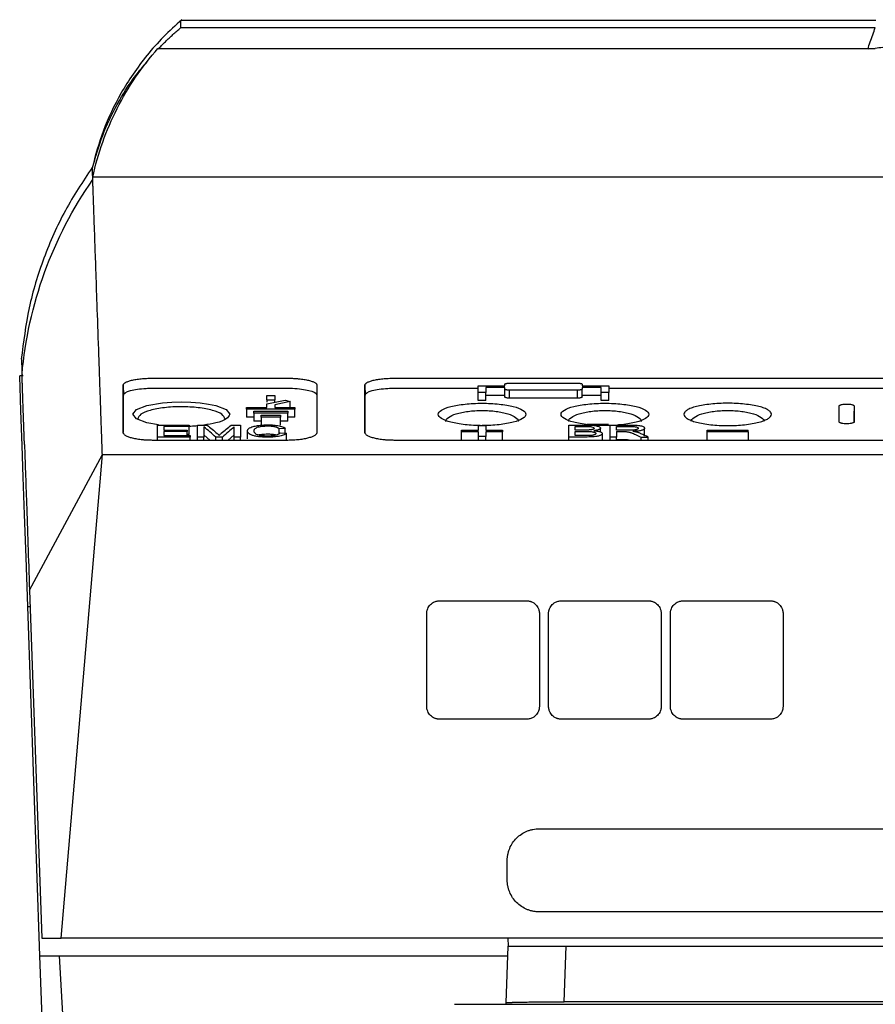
# Model space of a CAD drawing. Extents: x 89 to 1073, y 40 to 812.
# Tile 5 of 67: x 358 to 432, y 130 to 214. Entities that reach past the tile are written whole.
import ezdxf

# ---------------------------------------------------------------- set-up
doc = ezdxf.new("R2010")
doc.units = 0
doc.layers.get('0').update_dxf_attribs({"linetype": 'CONTINUOUS'})

msp = doc.modelspace()

# ---------------------------------------------------------------- linework, layer by layer
at = {"color": 7, "linetype": 'CONTINUOUS'}
for p, q in [((432.286, 214.433), (372.381, 214.433)), ((372.39, 213.809), (432.237, 213.809)), ((370.417, 212.026), (432.216, 212.026)), ((364.761, 201.675), (364.759, 201.746)), ((436.403, 200.924), (364.788, 200.924)), ((358.81, 183.8), (358.498, 183.8)), ((369.932, 183.592), (381.598, 183.592)), ((390.765, 183.592), (469.098, 183.592)), ((367.417, 182.984), (367.432, 182.127)), ((369.932, 182.731), (381.598, 182.731)), ((384.113, 182.984), (384.098, 182.127)), ((388.25, 182.984), (388.265, 182.127)), ((390.765, 182.731), (398.015, 182.731)), ((398.015, 182.947), (400.307, 182.947)), ((400.307, 182.785), (398.681, 182.785)), ((398.681, 182.785), (398.681, 182.356)), ((400.307, 182.947), (400.307, 183.068)), ((400.307, 182.663), (400.307, 182.785)), ((400.307, 181.976), (400.307, 182.663)), ((400.723, 183.169), (406.557, 183.169)), ((406.557, 182.561), (400.723, 182.561)), ((400.723, 181.874), (400.723, 182.561)), ((406.557, 181.874), (406.557, 182.561)), ((406.973, 183.068), (406.973, 182.947)), ((406.973, 182.947), (409.265, 182.947)), ((408.598, 182.785), (406.973, 182.785)), ((406.973, 182.785), (406.973, 182.663)), ((406.973, 181.976), (406.973, 182.663)), ((408.598, 182.356), (408.598, 182.785)), ((409.265, 182.731), (469.098, 182.731)), ((367.432, 178.9), (367.432, 182.127)), ((379.807, 181.723), (379.807, 182.098)), ((379.807, 182.098), (380.473, 182.098)), ((379.807, 181.723), (380.473, 181.723)), ((379.807, 181.723), (379.807, 181.524)), ((379.807, 181.378), (381.39, 181.713)), ((380.473, 182.098), (380.473, 181.723)), ((380.473, 181.519), (380.473, 181.723)), ((381.39, 181.713), (381.818, 181.585)), ((384.098, 182.127), (384.098, 178.9)), ((388.265, 178.9), (388.265, 182.127)), ((398.681, 182.356), (398.015, 182.356)), ((398.015, 181.669), (398.015, 182.356)), ((398.681, 181.669), (398.015, 181.669)), ((398.681, 181.669), (398.681, 182.356)), ((400.307, 182.099), (398.681, 182.099)), ((406.557, 181.874), (400.723, 181.874)), ((408.598, 182.099), (406.973, 182.099)), ((409.265, 182.356), (408.598, 182.356)), ((408.598, 181.669), (408.598, 182.356)), ((409.265, 181.669), (408.598, 181.669)), ((409.265, 181.669), (409.265, 182.356)), ((378.057, 181.081), (379.807, 181.081)), ((378.057, 180.91), (378.057, 181.081)), ((382.223, 180.91), (378.057, 180.91)), ((378.057, 180.91), (378.057, 180.222)), ((379.807, 181.081), (379.807, 181.378)), ((381.818, 181.585), (380.473, 181.299)), ((380.473, 181.299), (380.473, 181.081)), ((380.473, 181.081), (382.223, 181.081)), ((381.818, 181.081), (381.818, 181.585)), ((382.223, 181.081), (382.223, 180.91)), ((382.223, 180.222), (382.223, 180.91)), ((430.405, 181.203), (430.39, 180.344)), ((378.682, 180.222), (378.057, 180.222)), ((378.682, 180.75), (381.598, 180.75)), ((378.682, 180.578), (378.682, 180.75)), ((381.598, 180.578), (378.682, 180.578)), ((378.682, 180.578), (378.682, 179.889)), ((379.307, 180.416), (380.973, 180.416)), ((379.307, 180.243), (379.307, 180.416)), ((380.973, 180.243), (379.307, 180.243)), ((379.307, 180.243), (379.307, 179.554)), ((380.973, 180.416), (380.973, 180.243)), ((380.973, 179.554), (380.973, 180.243)), ((381.598, 180.75), (381.598, 180.578)), ((381.598, 179.889), (381.598, 180.578)), ((382.223, 180.222), (381.598, 180.222)), ((430.39, 180.344), (430.39, 179.734)), ((370.376, 179.556), (373.093, 179.556)), ((373.093, 179.438), (370.919, 179.438)), ((370.919, 179.438), (370.919, 179.122)), ((370.919, 179.122), (372.944, 179.122)), ((372.944, 179.122), (372.944, 179.003)), ((373.093, 179.556), (373.093, 179.438)), ((373.093, 178.748), (373.093, 179.438)), ((373.833, 179.556), (374.651, 179.556)), ((376.727, 179.556), (377.538, 179.556)), ((379.307, 179.889), (378.682, 179.889)), ((381.39, 179.271), (380.847, 179.24)), ((380.847, 178.847), (380.847, 179.24)), ((381.598, 179.889), (380.973, 179.889)), ((381.39, 178.863), (381.39, 179.271)), ((396.585, 178.959), (396.585, 179.126)), ((396.585, 179.126), (398.037, 179.126)), ((398.037, 179.126), (398.037, 179.513)), ((398.037, 179.513), (398.659, 179.513)), ((398.659, 179.513), (398.659, 179.126)), ((398.659, 179.126), (400.111, 179.126)), ((400.111, 179.126), (400.111, 178.959)), ((405.834, 179.556), (407.277, 179.556)), ((406.378, 179.438), (407.112, 179.438)), ((407.172, 179.122), (406.378, 179.122)), ((408.551, 178.956), (408.551, 179.29)), ((409.39, 179.556), (411.062, 179.556)), ((409.934, 179.438), (411.082, 179.438)), ((410.966, 179.109), (409.934, 179.109)), ((412.354, 178.59), (412.354, 179.28)), ((417.752, 179.126), (421.278, 179.126)), ((417.752, 178.959), (417.752, 179.126)), ((381.598, 178.237), (369.932, 178.237)), ((373.191, 178.523), (370.376, 178.523)), ((370.376, 178.237), (370.376, 178.523)), ((372.944, 179.003), (370.919, 179.003)), ((370.919, 179.003), (370.919, 178.644)), ((370.919, 178.644), (373.191, 178.644)), ((372.944, 178.644), (372.944, 179.003)), ((373.093, 178.748), (372.944, 178.748)), ((373.191, 178.644), (373.191, 178.523)), ((373.191, 178.237), (373.191, 178.523)), ((374.377, 178.523), (373.833, 178.523)), ((373.833, 178.237), (373.833, 178.523)), ((374.926, 178.237), (374.377, 178.709)), ((374.377, 178.237), (374.377, 178.523)), ((375.966, 178.523), (375.398, 178.523)), ((375.398, 178.237), (375.398, 178.523)), ((375.966, 178.237), (375.966, 178.523)), ((376.994, 178.709), (376.442, 178.237)), ((377.538, 178.523), (376.994, 178.523)), ((376.994, 178.237), (376.994, 178.523)), ((377.538, 178.237), (377.538, 178.523)), ((378.13, 178.36), (378.13, 179.05)), ((380.946, 178.89), (381.489, 178.856)), ((381.489, 178.289), (381.489, 178.856)), ((469.098, 178.237), (390.765, 178.237)), ((398.037, 178.959), (396.585, 178.959)), ((396.585, 178.269), (396.585, 178.959)), ((398.037, 178.567), (398.037, 178.959)), ((398.659, 178.567), (398.037, 178.567)), ((398.037, 178.237), (398.037, 178.567)), ((400.111, 178.959), (398.659, 178.959)), ((398.659, 178.959), (398.659, 178.567)), ((398.659, 178.237), (398.659, 178.567)), ((400.111, 178.269), (400.111, 178.959)), ((407.281, 178.523), (405.834, 178.523)), ((405.834, 178.237), (405.834, 178.523)), ((406.378, 179.003), (407.227, 179.003)), ((407.289, 178.644), (406.378, 178.644)), ((408.699, 178.821), (408.699, 178.237)), ((409.934, 178.523), (409.39, 178.523)), ((409.39, 178.237), (409.39, 178.523)), ((409.934, 178.99), (410.49, 178.99)), ((409.934, 178.99), (409.934, 178.523)), ((409.934, 178.237), (409.934, 178.523)), ((412.047, 178.523), (412.67, 178.523)), ((412.047, 178.237), (412.047, 178.523)), ((412.67, 178.237), (412.67, 178.523)), ((417.752, 178.269), (417.752, 178.959)), ((421.278, 178.959), (417.752, 178.959)), ((421.278, 178.959), (421.278, 178.269)), ((359.346, 165.337), (365.623, 177.004)), ((362.06, 135.337), (365.623, 177.004)), ((365.623, 177.004), (494.24, 177.004)), ((359.346, 165.337), (360.393, 135.337)), ((359.192, 163.925), (359.395, 163.925)), ((360.244, 133.792), (359.192, 163.925)), ((394.681, 164.406), (402.181, 164.406)), ((405.181, 164.406), (412.681, 164.406)), ((415.681, 164.406), (423.181, 164.406)), ((393.578, 155.303), (393.578, 163.303)), ((403.285, 163.303), (403.285, 155.303)), ((404.078, 155.303), (404.078, 163.303)), ((413.785, 163.303), (413.785, 155.303)), ((414.578, 155.303), (414.578, 163.303)), ((424.285, 163.303), (424.285, 155.303)), ((402.181, 154.199), (394.681, 154.199)), ((412.681, 154.199), (405.181, 154.199)), ((423.181, 154.199), (415.681, 154.199)), ((403.265, 144.76), (456.598, 144.76)), ((400.516, 140.345), (400.516, 142.011)), ((456.598, 137.596), (403.265, 137.596)), ((360.393, 135.337), (362.06, 135.337)), ((497.803, 135.337), (362.06, 135.337)), ((400.562, 135.337), (400.586, 134.626)), ((400.416, 129.756), (400.586, 134.626)), ((405.416, 129.844), (405.583, 134.626)), ((405.583, 134.626), (453.923, 134.626)), ((363.503, 40.459), (360.244, 133.792)), ((360.244, 133.792), (361.929, 133.792)), ((361.929, 133.792), (400.557, 133.792)), ((395.971, 129.626), (400.412, 129.626)), ((400.412, 129.626), (400.416, 129.756)), ((400.412, 129.626), (459.094, 129.626)), ((454.09, 129.844), (405.416, 129.844))]:
    msp.add_line(p, q, dxfattribs=at)
msp.add_line((410.758, 178.295), (409.934, 178.295))
at = {"color": 7, "linetype": 'CONTINUOUS', "flags": 128}
for points in [[(359.192, 163.925), (359.045, 168.137), (358.915, 171.853), (358.802, 175.071), (358.708, 177.787), (358.63, 180.001), (358.571, 181.709), (358.529, 182.912), (358.504, 183.607), (358.498, 183.8)], [(367.253, 40.459), (366.344, 56.389), (364.588, 87.125), (361.929, 133.792)]]:
    msp.add_lwpolyline(points, dxfattribs=at)
at = {"color": 8, "linetype": 'CONTINUOUS', "flags": 128}
msp.add_lwpolyline([(370.458, 179.564), (369.458, 179.741), (368.567, 180.09), (368.257, 180.493), (368.565, 180.893), (369.456, 181.233), (370.812, 181.462), (371.604, 181.523), (372.431, 181.543), (373.257, 181.522), (374.05, 181.462), (374.776, 181.364), (375.407, 181.233), (376.297, 180.893), (376.606, 180.493), (376.606, 180.493)], dxfattribs=at)
at = {"color": 7, "linetype": 'CONTINUOUS'}
for points, knots in [([(372.459, 214.495), (371.924, 214.008), (370.852, 213.033), (369.445, 211.431), (368.222, 209.791), (366.864, 207.596), (365.598, 204.912), (365.027, 202.784), (364.737, 201.704)], [0, 0, 0, 0, 0.119459, 0.239076, 0.359564, 0.48259, 0.737619, 1, 1, 1, 1]), ([(372.389, 213.809), (372.389, 214.015), (372.389, 214.38), (372.389, 214.393), (372.389, 214.399)], [0, 0, 0, 0, 0.5636513, 1, 1, 1, 1]), ([(370.417, 211.954), (370.521, 212.063), (370.73, 212.281), (371.05, 212.599), (371.376, 212.912), (371.708, 213.218), (372.045, 213.518), (372.275, 213.712), (372.389, 213.809)], [0, 0, 0, 0, 0.167313, 0.334372, 0.501173, 0.667713, 0.83399, 1, 1, 1, 1]), ([(431.585, 211.954), (431.654, 212.163), (431.793, 212.578), (432.011, 213.196), (432.162, 213.605), (432.237, 213.809)], [0, 0, 0, 0, 0.335173, 0.66849, 1, 1, 1, 1]), ([(436.265, 212.443), (435.815, 212.399), (434.915, 212.313), (433.565, 212.173), (432.666, 212.075), (432.216, 212.026)], [0, 0, 0, 0, 0.333333, 0.666663, 1, 1, 1, 1]), ([(364.762, 201.675), (365.031, 202.628), (365.57, 204.534), (366.862, 207.213), (368.163, 209.343), (369.15, 210.468), (369.484, 210.849)], [0, 0, 0, 0, 0.284723, 0.569447, 0.854159, 1, 1, 1, 1]), ([(364.739, 201.752), (363.936, 200.537), (362.312, 198.081), (360.511, 193.99), (359.188, 189.692), (358.82, 186.718), (358.638, 185.238)], [0, 0, 0, 0, 0.247923, 0.501458, 0.752014, 1, 1, 1, 1]), ([(365.623, 177.004), (365.616, 177.213), (365.599, 177.692), (365.571, 178.484), (365.538, 179.436), (365.5, 180.534), (365.457, 181.767), (365.41, 183.121), (365.359, 184.578), (365.276, 186.987), (365.174, 189.91), (365.068, 192.962), (364.975, 195.612), (364.912, 197.414), (364.869, 198.612), (364.846, 199.263), (364.828, 199.775), (364.814, 200.172), (364.803, 200.475), (364.798, 200.638), (364.795, 200.711)], [0, 0, 0, 0, 0.016167, 0.03693, 0.062289, 0.092245, 0.126797, 0.165946, 0.209692, 0.258034, 0.392349, 0.510842, 0.620658, 0.758219, 0.812858, 0.861761, 0.904926, 0.942354, 0.974046, 1, 1, 1, 1]), ([(358.648, 185.305), (358.649, 185.28), (358.651, 185.225), (358.672, 184.617), (358.692, 184.059), (358.697, 183.911)], [0, 0, 0, 0, 0.381956, 0.836565, 1, 1, 1, 1]), ([(358.908, 177.875), (358.904, 177.996), (358.895, 178.237), (358.883, 178.589), (358.871, 178.932), (358.859, 179.265), (358.848, 179.59), (358.837, 179.906), (358.826, 180.213), (358.816, 180.512), (358.806, 180.801), (358.796, 181.081), (358.786, 181.353), (358.777, 181.615), (358.768, 181.868), (358.76, 182.113), (358.752, 182.349), (358.744, 182.575), (358.736, 182.793), (358.729, 183.002), (358.722, 183.202), (358.715, 183.393), (358.709, 183.575), (358.703, 183.749), (358.699, 183.857), (358.697, 183.911)], [0, 0, 0, 0, 0.043544, 0.087083, 0.130615, 0.174141, 0.217661, 0.261176, 0.304684, 0.348186, 0.391682, 0.435173, 0.478657, 0.522135, 0.565607, 0.609074, 0.652534, 0.695988, 0.739436, 0.782879, 0.826315, 0.869745, 0.913169, 0.956588, 1, 1, 1, 1]), ([(367.417, 182.984), (367.417, 182.996), (367.419, 183.018), (367.431, 183.052), (367.449, 183.085), (367.476, 183.118), (367.51, 183.151), (367.552, 183.183), (367.642, 183.241), (367.815, 183.321), (368.075, 183.398), (368.317, 183.452), (368.515, 183.488), (368.727, 183.519), (368.952, 183.545), (369.187, 183.566), (369.431, 183.581), (369.679, 183.59), (369.847, 183.591), (369.932, 183.592)], [0, 0, 0, 0, 0.035934, 0.071586, 0.107058, 0.142456, 0.177882, 0.213443, 0.24924, 0.374369, 0.499073, 0.561581, 0.624009, 0.686272, 0.748483, 0.811785, 0.874358, 0.936872, 1, 1, 1, 1]), ([(381.598, 183.592), (381.646, 183.591), (381.741, 183.591), (381.883, 183.588), (382.023, 183.583), (382.161, 183.577), (382.298, 183.568), (382.433, 183.558), (382.677, 183.535), (383.013, 183.492), (383.395, 183.416), (383.709, 183.323), (383.9, 183.236), (384.01, 183.161), (384.07, 183.103), (384.106, 183.044), (384.111, 183.004), (384.113, 182.984)], [0, 0, 0, 0, 0.035729, 0.071179, 0.10647, 0.141721, 0.177054, 0.21259, 0.248446, 0.373006, 0.498354, 0.622784, 0.747958, 0.811148, 0.873832, 0.93659, 1, 1, 1, 1]), ([(388.25, 182.984), (388.251, 182.996), (388.252, 183.018), (388.264, 183.052), (388.283, 183.085), (388.309, 183.118), (388.343, 183.151), (388.385, 183.183), (388.475, 183.241), (388.649, 183.321), (388.909, 183.398), (389.151, 183.452), (389.348, 183.488), (389.56, 183.519), (389.785, 183.545), (390.02, 183.566), (390.264, 183.581), (390.513, 183.59), (390.681, 183.591), (390.765, 183.592)], [0, 0, 0, 0, 0.035934, 0.071586, 0.107058, 0.142456, 0.177882, 0.213443, 0.24924, 0.374369, 0.499073, 0.561581, 0.624009, 0.686272, 0.748483, 0.811785, 0.874358, 0.936872, 1, 1, 1, 1]), ([(367.417, 178.921), (367.417, 179.123), (367.416, 179.527), (367.416, 180.123), (367.416, 180.712), (367.416, 181.292), (367.416, 181.865), (367.417, 182.43), (367.417, 182.799), (367.417, 182.984)], [0, 0, 0, 0, 0.142857, 0.285714, 0.428571, 0.571428, 0.714285, 0.857143, 1, 1, 1, 1]), ([(367.432, 182.127), (367.432, 182.272), (367.644, 182.413), (368.389, 182.621), (368.862, 182.689), (369.569, 182.726), (369.75, 182.731), (369.932, 182.731)], [0, 0, 0, 0, 0.45931, 0.45931, 0.864514, 0.864514, 1, 1, 1, 1]), ([(381.598, 182.731), (382.156, 182.731), (382.696, 182.687), (383.561, 182.524), (383.865, 182.414), (384.068, 182.236), (384.098, 182.182), (384.098, 182.127)], [0, 0, 0, 0, 0.418868, 0.418868, 0.826701, 0.826701, 1, 1, 1, 1]), ([(384.113, 182.984), (384.113, 182.799), (384.113, 182.43), (384.114, 181.865), (384.114, 181.292), (384.114, 180.712), (384.114, 180.123), (384.113, 179.527), (384.113, 179.123), (384.113, 178.921)], [0, 0, 0, 0, 0.142857, 0.285715, 0.428572, 0.571429, 0.714286, 0.857143, 1, 1, 1, 1]), ([(388.25, 178.921), (388.25, 179.123), (388.25, 179.527), (388.25, 180.123), (388.249, 180.712), (388.249, 181.292), (388.25, 181.865), (388.25, 182.43), (388.25, 182.799), (388.25, 182.984)], [0, 0, 0, 0, 0.142857, 0.285714, 0.428571, 0.571428, 0.714285, 0.857143, 1, 1, 1, 1]), ([(388.265, 182.127), (388.265, 182.272), (388.477, 182.413), (389.223, 182.621), (389.695, 182.689), (390.402, 182.726), (390.583, 182.731), (390.765, 182.731)], [0, 0, 0, 0, 0.45931, 0.45931, 0.864514, 0.864514, 1, 1, 1, 1]), ([(400.307, 183.068), (400.307, 183.073), (400.309, 183.082), (400.321, 183.095), (400.338, 183.107), (400.358, 183.117), (400.381, 183.125), (400.404, 183.133), (400.446, 183.144), (400.514, 183.156), (400.617, 183.167), (400.688, 183.168), (400.723, 183.169)], [0, 0, 0, 0, 0.0924143, 0.1780253, 0.2568339, 0.3288426, 0.3940551, 0.4524772, 0.5041179, 0.6768381, 0.8419594, 1, 1, 1, 1]), ([(400.723, 182.561), (400.706, 182.561), (400.67, 182.561), (400.617, 182.564), (400.565, 182.568), (400.515, 182.574), (400.467, 182.582), (400.418, 182.593), (400.366, 182.609), (400.318, 182.633), (400.31, 182.652), (400.307, 182.663)], [0, 0, 0, 0, 0.079466, 0.160568, 0.243384, 0.327985, 0.414439, 0.50281, 0.6325, 0.798247, 1, 1, 1, 1]), ([(406.557, 183.169), (406.574, 183.169), (406.61, 183.168), (406.663, 183.166), (406.715, 183.161), (406.765, 183.156), (406.812, 183.148), (406.862, 183.137), (406.914, 183.121), (406.962, 183.097), (406.969, 183.078), (406.973, 183.068)], [0, 0, 0, 0, 0.079575, 0.160749, 0.243595, 0.328185, 0.414582, 0.50285, 0.633239, 0.798971, 1, 1, 1, 1]), ([(406.973, 182.663), (406.972, 182.658), (406.971, 182.649), (406.959, 182.635), (406.942, 182.624), (406.921, 182.613), (406.899, 182.605), (406.876, 182.597), (406.834, 182.586), (406.765, 182.573), (406.663, 182.563), (406.591, 182.561), (406.557, 182.561)], [0, 0, 0, 0, 0.092779, 0.178635, 0.257568, 0.329581, 0.394677, 0.452863, 0.504147, 0.676985, 0.842091, 1, 1, 1, 1]), ([(400.723, 181.874), (400.705, 181.874), (400.67, 181.875), (400.618, 181.877), (400.557, 181.882), (400.491, 181.891), (400.43, 181.903), (400.382, 181.917), (400.343, 181.933), (400.312, 181.953), (400.308, 181.969), (400.307, 181.976)], [0, 0, 0, 0, 0.080142, 0.159887, 0.240625, 0.368046, 0.496691, 0.601234, 0.707055, 0.853235, 1, 1, 1, 1]), ([(406.973, 181.976), (406.972, 181.971), (406.971, 181.961), (406.956, 181.946), (406.932, 181.931), (406.899, 181.917), (406.852, 181.904), (406.791, 181.891), (406.716, 181.881), (406.637, 181.875), (406.583, 181.875), (406.557, 181.874)], [0, 0, 0, 0, 0.097156, 0.193239, 0.290356, 0.3945, 0.498502, 0.627928, 0.75733, 0.878699, 1, 1, 1, 1]), ([(398.185, 179.513), (397.989, 179.517), (397.542, 179.524), (396.637, 179.601), (395.586, 179.785), (394.766, 180.11), (394.48, 180.483), (394.764, 180.853), (395.585, 181.169), (396.636, 181.347), (397.595, 181.421), (398.348, 181.44), (399.1, 181.421), (399.821, 181.365), (400.482, 181.276), (401.244, 181.117), (401.933, 180.853), (402.216, 180.483), (401.931, 180.11), (401.109, 179.785), (400.059, 179.6), (399.101, 179.521), (398.599, 179.513), (398.348, 179.509)], [0, 0, 0, 0, 0.024663, 0.056216, 0.11902, 0.181876, 0.244773, 0.307652, 0.370487, 0.433282, 0.464837, 0.496385, 0.527924, 0.559479, 0.591027, 0.62258, 0.685413, 0.748303, 0.81127, 0.874127, 0.936914, 0.968457, 1, 1, 1, 1]), ([(395.234, 179.854), (395.233, 179.856), (395.154, 179.978), (395.421, 180.229), (395.951, 180.492), (396.588, 180.651), (397.134, 180.741), (397.727, 180.795), (398.347, 180.814), (398.968, 180.795), (399.561, 180.741), (400.107, 180.651), (400.745, 180.493), (401.275, 180.229), (401.543, 179.978), (401.463, 179.856), (401.462, 179.854)], [0, 0, 0, 0, 0.001279, 0.126427, 0.251101, 0.314946, 0.375748, 0.438321, 0.499962, 0.56144, 0.624161, 0.684906, 0.74879, 0.873461, 0.998635, 1, 1, 1, 1]), ([(409.39, 179.521), (409.238, 179.516), (408.836, 179.502), (408.178, 179.523), (407.22, 179.599), (406.17, 179.786), (405.349, 180.109), (405.064, 180.483), (405.348, 180.853), (406.168, 181.169), (407.22, 181.347), (408.178, 181.421), (408.931, 181.44), (409.684, 181.421), (410.405, 181.365), (411.065, 181.276), (411.827, 181.117), (412.516, 180.853), (412.799, 180.484), (412.515, 180.109), (411.689, 179.788), (410.751, 179.609), (410.144, 179.565), (410.017, 179.556)], [0, 0, 0, 0, 0.0197722, 0.0519654, 0.0841688, 0.1482675, 0.2124184, 0.2766119, 0.3407863, 0.4049161, 0.4690058, 0.5012107, 0.5334084, 0.5655974, 0.5978033, 0.6300015, 0.6622038, 0.7263317, 0.7905187, 0.8547831, 0.9189353, 0.9830162, 1, 1, 1, 1]), ([(405.817, 179.854), (405.816, 179.856), (405.737, 179.978), (406.004, 180.229), (406.534, 180.492), (407.171, 180.651), (407.718, 180.741), (408.31, 180.795), (408.931, 180.814), (409.552, 180.795), (410.144, 180.741), (410.691, 180.651), (411.328, 180.493), (411.858, 180.229), (412.126, 179.978), (412.047, 179.856), (412.046, 179.854)], [0, 0, 0, 0, 0.001279, 0.126427, 0.251101, 0.314946, 0.375747, 0.438321, 0.499962, 0.56144, 0.624161, 0.684906, 0.74879, 0.873461, 0.998635, 1, 1, 1, 1]), ([(419.515, 179.509), (419.264, 179.509), (418.762, 179.522), (418.041, 179.58), (417.382, 179.674), (416.808, 179.798), (416.343, 179.947), (415.999, 180.116), (415.79, 180.296), (415.718, 180.483), (415.789, 180.668), (415.998, 180.847), (416.342, 181.011), (416.807, 181.156), (417.381, 181.276), (418.04, 181.365), (418.762, 181.421), (419.514, 181.44), (420.267, 181.421), (420.988, 181.365), (421.648, 181.276), (422.222, 181.156), (422.687, 181.011), (423.031, 180.847), (423.241, 180.669), (423.311, 180.483), (423.24, 180.296), (423.03, 180.116), (422.687, 179.947), (422.221, 179.798), (421.647, 179.674), (420.988, 179.58), (420.267, 179.522), (419.766, 179.509), (419.515, 179.509)], [0, 0, 0, 0, 0.031228, 0.062466, 0.0937, 0.124952, 0.156203, 0.187467, 0.218735, 0.250009, 0.281277, 0.312535, 0.343789, 0.37503, 0.406271, 0.437509, 0.468748, 0.499981, 0.531204, 0.562445, 0.593677, 0.624914, 0.656158, 0.687408, 0.718665, 0.749948, 0.78126, 0.81256, 0.843831, 0.875078, 0.906325, 0.937545, 0.968772, 1, 1, 1, 1]), ([(416.4, 179.854), (416.4, 179.856), (416.321, 179.978), (416.587, 180.229), (417.117, 180.492), (417.755, 180.651), (418.301, 180.741), (418.893, 180.795), (419.514, 180.814), (420.135, 180.795), (420.727, 180.741), (421.274, 180.651), (421.912, 180.493), (422.442, 180.229), (422.709, 179.978), (422.63, 179.856), (422.629, 179.854)], [0, 0, 0, 0, 0.001279, 0.126427, 0.251101, 0.314946, 0.375747, 0.438321, 0.499962, 0.56144, 0.624161, 0.684906, 0.74879, 0.873461, 0.998635, 1, 1, 1, 1]), ([(429.125, 181.203), (429.126, 181.21), (429.127, 181.223), (429.142, 181.242), (429.165, 181.26), (429.205, 181.282), (429.271, 181.307), (429.391, 181.335), (429.562, 181.359), (429.782, 181.366), (429.997, 181.356), (430.159, 181.331), (430.27, 181.303), (430.344, 181.274), (430.395, 181.24), (430.402, 181.216), (430.405, 181.203)], [0, 0, 0, 0, 0.03948, 0.078374, 0.117239, 0.156634, 0.22549, 0.294114, 0.401877, 0.509003, 0.613557, 0.719056, 0.784305, 0.850201, 0.924982, 1, 1, 1, 1]), ([(375.398, 178.523), (375.228, 178.67), (374.888, 178.964), (374.547, 179.254), (374.377, 179.399)], [0, 0, 0, 0, 0.500005, 1, 1, 1, 1]), ([(374.651, 179.556), (374.794, 179.436), (375.081, 179.197), (375.368, 178.955), (375.512, 178.834)], [0, 0, 0, 0, 0.499996, 1, 1, 1, 1]), ([(375.875, 178.846), (376.017, 178.965), (376.301, 179.203), (376.585, 179.438), (376.727, 179.556)], [0, 0, 0, 0, 0.500004, 1, 1, 1, 1]), ([(376.994, 179.399), (376.823, 179.254), (376.48, 178.964), (376.138, 178.67), (375.966, 178.523)], [0, 0, 0, 0, 0.499995, 1, 1, 1, 1]), ([(378.13, 179.05), (378.132, 179.072), (378.135, 179.113), (378.163, 179.169), (378.199, 179.216), (378.265, 179.278), (378.385, 179.35), (378.58, 179.422), (378.786, 179.473), (379, 179.51), (379.209, 179.536), (379.4, 179.553), (379.565, 179.563), (379.733, 179.567), (379.844, 179.568), (379.905, 179.569)], [0, 0, 0, 0, 0.08455, 0.157389, 0.218237, 0.267197, 0.404506, 0.517693, 0.604027, 0.68885, 0.771797, 0.832829, 0.889135, 0.93946, 1, 1, 1, 1]), ([(379.879, 179.451), (379.84, 179.451), (379.763, 179.45), (379.651, 179.446), (379.543, 179.441), (379.442, 179.433), (379.299, 179.417), (379.119, 179.387), (378.934, 179.333), (378.788, 179.257), (378.721, 179.184), (378.679, 179.112), (378.676, 179.073), (378.674, 179.051)], [0, 0, 0, 0, 0.052657, 0.10365, 0.153029, 0.200703, 0.246739, 0.363067, 0.489811, 0.620278, 0.797167, 0.885752, 1, 1, 1, 1]), ([(380.847, 179.24), (380.834, 179.251), (380.809, 179.272), (380.766, 179.299), (380.707, 179.331), (380.625, 179.364), (380.503, 179.398), (380.36, 179.424), (380.208, 179.441), (380.048, 179.449), (379.939, 179.45), (379.879, 179.451)], [0, 0, 0, 0, 0.096509, 0.180496, 0.252385, 0.389325, 0.513209, 0.644436, 0.762636, 0.870028, 1, 1, 1, 1]), ([(379.905, 179.569), (379.966, 179.568), (380.082, 179.567), (380.247, 179.561), (380.434, 179.55), (380.646, 179.528), (380.866, 179.491), (381.059, 179.443), (381.203, 179.391), (381.317, 179.332), (381.364, 179.293), (381.39, 179.271)], [0, 0, 0, 0, 0.088928, 0.170351, 0.24429, 0.372764, 0.503445, 0.627969, 0.76623, 0.868047, 1, 1, 1, 1]), ([(407.112, 179.438), (407.227, 179.438), (407.408, 179.437), (407.636, 179.427), (407.823, 179.407), (407.98, 179.354), (407.998, 179.305), (408.008, 179.278)], [0, 0, 0, 0, 0.274378, 0.428924, 0.546677, 0.752007, 1, 1, 1, 1]), ([(407.635, 179.134), (407.613, 179.133), (407.566, 179.129), (407.486, 179.126), (407.393, 179.124), (407.287, 179.122), (407.212, 179.122), (407.172, 179.122)], [0, 0, 0, 0, 0.144594, 0.316144, 0.515548, 0.743374, 1, 1, 1, 1]), ([(407.277, 179.556), (407.322, 179.556), (407.41, 179.555), (407.538, 179.553), (407.656, 179.549), (407.811, 179.541), (407.996, 179.525), (408.192, 179.494), (408.357, 179.449), (408.461, 179.401), (408.537, 179.346), (408.546, 179.311), (408.551, 179.29)], [0, 0, 0, 0, 0.073582, 0.142664, 0.207183, 0.267352, 0.397228, 0.52053, 0.639816, 0.779912, 0.869345, 1, 1, 1, 1]), ([(409.253, 179.604), (409.056, 179.604), (408.644, 179.604), (408.049, 179.604), (407.571, 179.604), (407.432, 179.604), (407.366, 179.604)], [0, 0, 0, 0, 0.241174, 0.503839, 0.766505, 1, 1, 1, 1]), ([(408.008, 179.278), (408.005, 179.267), (408.001, 179.249), (407.98, 179.22), (407.937, 179.194), (407.876, 179.173), (407.813, 179.157), (407.731, 179.144), (407.669, 179.138), (407.635, 179.134)], [0, 0, 0, 0, 0.166174, 0.297791, 0.481328, 0.602728, 0.724988, 0.847423, 1, 1, 1, 1]), ([(408.551, 179.29), (408.549, 179.278), (408.545, 179.256), (408.514, 179.224), (408.475, 179.197), (408.43, 179.174), (408.373, 179.15), (408.3, 179.128), (408.205, 179.105), (408.096, 179.086), (408.016, 179.075), (407.973, 179.069)], [0, 0, 0, 0, 0.128925, 0.244849, 0.34789, 0.437812, 0.514624, 0.635241, 0.752352, 0.865042, 1, 1, 1, 1]), ([(411.811, 179.277), (411.809, 179.268), (411.805, 179.252), (411.789, 179.229), (411.763, 179.207), (411.728, 179.188), (411.684, 179.171), (411.631, 179.155), (411.555, 179.139), (411.444, 179.124), (411.301, 179.115), (411.139, 179.11), (411.028, 179.109), (410.966, 179.109)], [0, 0, 0, 0, 0.079961, 0.154663, 0.225055, 0.292264, 0.357586, 0.422427, 0.488227, 0.599543, 0.727301, 0.847154, 1, 1, 1, 1]), ([(411.062, 179.556), (411.132, 179.555), (411.26, 179.555), (411.436, 179.552), (411.621, 179.545), (411.821, 179.529), (412.021, 179.496), (412.176, 179.449), (412.275, 179.398), (412.343, 179.339), (412.35, 179.302), (412.354, 179.28)], [0, 0, 0, 0, 0.108371, 0.199799, 0.274044, 0.400915, 0.520301, 0.637912, 0.774054, 0.865948, 1, 1, 1, 1]), ([(411.082, 179.438), (411.121, 179.438), (411.195, 179.437), (411.301, 179.434), (411.414, 179.427), (411.533, 179.415), (411.671, 179.387), (411.754, 179.353), (411.793, 179.321), (411.807, 179.3), (411.809, 179.285), (411.811, 179.277)], [0, 0, 0, 0, 0.107146, 0.204111, 0.291693, 0.426081, 0.554111, 0.769181, 0.842714, 0.910562, 1, 1, 1, 1]), ([(412.354, 179.28), (412.353, 179.268), (412.351, 179.247), (412.333, 179.218), (412.312, 179.196), (412.271, 179.164), (412.195, 179.126), (412.063, 179.083), (411.905, 179.051), (411.733, 179.029), (411.541, 179.013), (411.406, 179.006), (411.332, 179.003)], [0, 0, 0, 0, 0.082717, 0.151386, 0.205978, 0.246464, 0.386794, 0.511164, 0.629605, 0.748738, 0.862613, 1, 1, 1, 1]), ([(430.405, 179.825), (430.404, 179.818), (430.402, 179.805), (430.388, 179.785), (430.365, 179.766), (430.324, 179.743), (430.258, 179.717), (430.139, 179.687), (429.967, 179.663), (429.749, 179.656), (429.535, 179.666), (429.373, 179.691), (429.262, 179.72), (429.187, 179.75), (429.135, 179.786), (429.128, 179.812), (429.125, 179.825)], [0, 0, 0, 0, 0.03953, 0.078473, 0.117386, 0.156826, 0.225719, 0.294346, 0.40196, 0.50887, 0.61222, 0.716562, 0.782084, 0.848289, 0.924022, 1, 1, 1, 1]), ([(369.932, 178.237), (369.884, 178.238), (369.788, 178.238), (369.646, 178.241), (369.506, 178.247), (369.367, 178.254), (369.23, 178.264), (369.094, 178.276), (368.928, 178.294), (368.735, 178.319), (368.523, 178.354), (368.323, 178.395), (368.08, 178.456), (367.819, 178.543), (367.629, 178.642), (367.519, 178.725), (367.46, 178.79), (367.423, 178.855), (367.419, 178.899), (367.416, 178.921)], [0, 0, 0, 0, 0.0356817, 0.071086, 0.1063346, 0.1415507, 0.1768577, 0.2123784, 0.248233, 0.3102954, 0.3726711, 0.4353513, 0.4983242, 0.6227075, 0.7479852, 0.8111594, 0.8738406, 0.9365983, 1, 1, 1, 1]), ([(379.916, 178.51), (379.85, 178.51), (379.729, 178.511), (379.544, 178.516), (379.365, 178.525), (379.12, 178.546), (378.83, 178.589), (378.555, 178.662), (378.347, 178.757), (378.226, 178.848), (378.146, 178.95), (378.136, 179.012), (378.13, 179.05)], [0, 0, 0, 0, 0.064471, 0.116789, 0.17943, 0.241924, 0.363836, 0.498172, 0.616217, 0.766776, 0.857225, 1, 1, 1, 1]), ([(378.674, 179.051), (378.675, 179.027), (378.678, 178.986), (378.705, 178.933), (378.746, 178.875), (378.814, 178.815), (378.933, 178.755), (379.07, 178.712), (379.219, 178.68), (379.367, 178.658), (379.503, 178.644), (379.62, 178.636), (379.74, 178.632), (379.821, 178.631), (379.865, 178.63)], [0, 0, 0, 0, 0.120316, 0.211393, 0.273229, 0.417448, 0.529036, 0.616228, 0.700359, 0.781545, 0.839391, 0.893007, 0.941896, 1, 1, 1, 1]), ([(379.879, 178.761), (379.787, 178.76), (379.612, 178.758), (379.362, 178.736), (379.203, 178.715), (379.142, 178.697), (379.141, 178.697)], [0, 0, 0, 0, 0.346425, 0.655991, 0.994403, 1, 1, 1, 1]), ([(379.865, 178.63), (379.913, 178.631), (380.004, 178.632), (380.133, 178.637), (380.274, 178.647), (380.433, 178.668), (380.594, 178.702), (380.729, 178.743), (380.813, 178.782), (380.87, 178.819), (380.913, 178.852), (380.934, 178.877), (380.946, 178.89)], [0, 0, 0, 0, 0.0886288, 0.1695641, 0.242814, 0.36289, 0.4976648, 0.6190313, 0.7522533, 0.8175154, 0.9001121, 1, 1, 1, 1]), ([(380.545, 178.694), (380.537, 178.697), (380.494, 178.711), (380.381, 178.73), (380.171, 178.756), (379.994, 178.759), (379.879, 178.761)], [0, 0, 0, 0, 0.052348, 0.290121, 0.536559, 1, 1, 1, 1]), ([(381.489, 178.856), (381.474, 178.842), (381.446, 178.814), (381.393, 178.775), (381.338, 178.742), (381.252, 178.699), (381.124, 178.649), (380.922, 178.596), (380.687, 178.555), (380.437, 178.527), (380.178, 178.513), (380.008, 178.511), (379.916, 178.51)], [0, 0, 0, 0, 0.078648, 0.148906, 0.210846, 0.26437, 0.396764, 0.517192, 0.645916, 0.773139, 0.877309, 1, 1, 1, 1]), ([(384.113, 178.921), (384.113, 178.909), (384.111, 178.884), (384.099, 178.846), (384.081, 178.809), (384.054, 178.773), (384.02, 178.737), (383.979, 178.701), (383.918, 178.657), (383.83, 178.605), (383.665, 178.529), (383.407, 178.441), (383.088, 178.368), (382.806, 178.321), (382.581, 178.291), (382.345, 178.267), (382.101, 178.25), (381.851, 178.239), (381.683, 178.238), (381.598, 178.237)], [0, 0, 0, 0, 0.035947, 0.071616, 0.107108, 0.142525, 0.177969, 0.213544, 0.249352, 0.311638, 0.373859, 0.499345, 0.624119, 0.686383, 0.748545, 0.811874, 0.874436, 0.936916, 1, 1, 1, 1]), ([(390.765, 178.237), (390.717, 178.238), (390.622, 178.238), (390.48, 178.241), (390.339, 178.247), (390.2, 178.254), (390.063, 178.264), (389.928, 178.276), (389.762, 178.294), (389.569, 178.319), (389.356, 178.354), (389.157, 178.395), (388.913, 178.456), (388.653, 178.543), (388.462, 178.642), (388.352, 178.725), (388.293, 178.79), (388.257, 178.855), (388.252, 178.899), (388.25, 178.921)], [0, 0, 0, 0, 0.035682, 0.071086, 0.106335, 0.141551, 0.176858, 0.212378, 0.248233, 0.310295, 0.372671, 0.435351, 0.498324, 0.622708, 0.747985, 0.811159, 0.873841, 0.936598, 1, 1, 1, 1]), ([(407.227, 179.003), (407.293, 179.003), (407.41, 179.002), (407.587, 178.997), (407.751, 178.989), (407.904, 178.969), (408.024, 178.939), (408.099, 178.905), (408.137, 178.874), (408.153, 178.848), (408.155, 178.832), (408.156, 178.824)], [0, 0, 0, 0, 0.150619, 0.26378, 0.401963, 0.524033, 0.644606, 0.771101, 0.862336, 0.925376, 1, 1, 1, 1]), ([(408.699, 178.821), (408.697, 178.807), (408.694, 178.78), (408.665, 178.742), (408.628, 178.712), (408.573, 178.678), (408.493, 178.642), (408.376, 178.605), (408.22, 178.573), (408.018, 178.548), (407.785, 178.532), (407.536, 178.525), (407.372, 178.524), (407.281, 178.523)], [0, 0, 0, 0, 0.081497, 0.151625, 0.210489, 0.257954, 0.354518, 0.442261, 0.521145, 0.637838, 0.762572, 0.867503, 1, 1, 1, 1]), ([(407.619, 178.649), (407.595, 178.648), (407.549, 178.646), (407.479, 178.645), (407.393, 178.644), (407.328, 178.644), (407.289, 178.644)], [0, 0, 0, 0, 0.217274, 0.416427, 0.643199, 1, 1, 1, 1]), ([(408.156, 178.824), (408.154, 178.815), (408.15, 178.798), (408.134, 178.773), (408.108, 178.75), (408.074, 178.73), (408.023, 178.708), (407.948, 178.686), (407.849, 178.668), (407.737, 178.656), (407.661, 178.651), (407.619, 178.649)], [0, 0, 0, 0, 0.108012, 0.20915, 0.304538, 0.395512, 0.483609, 0.616096, 0.750679, 0.861698, 1, 1, 1, 1]), ([(407.973, 179.069), (408.011, 179.066), (408.084, 179.059), (408.184, 179.048), (408.29, 179.033), (408.407, 179.009), (408.517, 178.976), (408.604, 178.94), (408.657, 178.904), (408.692, 178.864), (408.696, 178.838), (408.699, 178.821)], [0, 0, 0, 0, 0.093583, 0.178076, 0.253362, 0.378068, 0.51743, 0.63691, 0.763693, 0.856217, 1, 1, 1, 1]), ([(410.49, 178.99), (410.54, 178.99), (410.63, 178.989), (410.719, 178.986), (410.758, 178.985)], [0, 0, 0, 0, 0.5603614, 1, 1, 1, 1]), ([(410.758, 178.985), (410.801, 178.981), (410.883, 178.974), (410.99, 178.956), (411.082, 178.934), (411.176, 178.905), (411.284, 178.864), (411.417, 178.809), (411.513, 178.767), (411.567, 178.743)], [0, 0, 0, 0, 0.1079758, 0.2042002, 0.2978043, 0.4067097, 0.5506401, 0.748316, 1, 1, 1, 1]), ([(411.088, 178.237), (411.055, 178.248), (410.968, 178.275), (410.838, 178.287), (410.758, 178.295)], [0, 0, 0, 0, 0.380677, 1, 1, 1, 1]), ([(411.632, 178.952), (411.612, 178.956), (411.57, 178.966), (411.472, 178.984), (411.389, 178.995), (411.332, 179.003)], [0, 0, 0, 0, 0.22033, 0.460232, 1, 1, 1, 1]), ([(412.038, 178.811), (412.004, 178.825), (411.944, 178.852), (411.84, 178.892), (411.737, 178.924), (411.66, 178.944), (411.632, 178.952)], [0, 0, 0, 0, 0.287172, 0.518554, 0.819587, 1, 1, 1, 1]), ([(393.578, 163.303), (393.579, 163.332), (393.58, 163.39), (393.59, 163.476), (393.607, 163.56), (393.631, 163.644), (393.676, 163.766), (393.758, 163.92), (393.896, 164.088), (394.064, 164.227), (394.235, 164.318), (394.395, 164.372), (394.537, 164.401), (394.633, 164.405), (394.681, 164.406)], [0, 0, 0, 0, 0.050326, 0.100198, 0.149925, 0.19982, 0.250194, 0.374978, 0.500054, 0.624881, 0.749914, 0.833442, 0.916319, 1, 1, 1, 1]), ([(402.181, 164.406), (402.211, 164.406), (402.268, 164.404), (402.354, 164.394), (402.439, 164.377), (402.523, 164.354), (402.645, 164.309), (402.799, 164.227), (402.967, 164.088), (403.105, 163.92), (403.196, 163.749), (403.25, 163.589), (403.28, 163.447), (403.283, 163.351), (403.285, 163.303)], [0, 0, 0, 0, 0.050226, 0.100047, 0.149774, 0.199718, 0.25019, 0.374751, 0.500034, 0.624915, 0.749891, 0.833523, 0.91641, 1, 1, 1, 1]), ([(404.078, 163.303), (404.079, 163.332), (404.08, 163.39), (404.09, 163.476), (404.107, 163.56), (404.131, 163.644), (404.176, 163.766), (404.258, 163.92), (404.396, 164.088), (404.564, 164.227), (404.735, 164.318), (404.895, 164.372), (405.037, 164.401), (405.133, 164.405), (405.181, 164.406)], [0, 0, 0, 0, 0.050326, 0.100198, 0.149925, 0.19982, 0.250194, 0.374978, 0.500054, 0.624881, 0.749914, 0.833442, 0.916319, 1, 1, 1, 1]), ([(412.681, 164.406), (412.711, 164.406), (412.768, 164.404), (412.854, 164.394), (412.939, 164.377), (413.023, 164.354), (413.145, 164.309), (413.299, 164.227), (413.467, 164.088), (413.605, 163.92), (413.696, 163.749), (413.75, 163.589), (413.78, 163.447), (413.783, 163.351), (413.785, 163.303)], [0, 0, 0, 0, 0.050226, 0.100047, 0.149774, 0.199718, 0.25019, 0.374751, 0.500034, 0.624915, 0.749891, 0.833523, 0.91641, 1, 1, 1, 1]), ([(414.578, 163.303), (414.579, 163.332), (414.58, 163.39), (414.59, 163.476), (414.607, 163.56), (414.631, 163.644), (414.676, 163.766), (414.758, 163.92), (414.896, 164.088), (415.064, 164.227), (415.235, 164.318), (415.395, 164.372), (415.537, 164.401), (415.633, 164.405), (415.681, 164.406)], [0, 0, 0, 0, 0.050326, 0.100198, 0.149925, 0.19982, 0.250194, 0.374978, 0.500054, 0.624881, 0.749914, 0.833442, 0.916319, 1, 1, 1, 1]), ([(423.181, 164.406), (423.211, 164.406), (423.268, 164.404), (423.354, 164.394), (423.439, 164.377), (423.523, 164.354), (423.645, 164.309), (423.799, 164.227), (423.967, 164.088), (424.105, 163.92), (424.196, 163.749), (424.25, 163.589), (424.28, 163.447), (424.283, 163.351), (424.285, 163.303)], [0, 0, 0, 0, 0.050226, 0.100047, 0.149774, 0.199718, 0.25019, 0.374751, 0.500034, 0.624915, 0.749891, 0.833523, 0.91641, 1, 1, 1, 1]), ([(394.681, 154.199), (394.652, 154.2), (394.595, 154.201), (394.509, 154.212), (394.424, 154.228), (394.34, 154.252), (394.218, 154.297), (394.064, 154.379), (393.896, 154.518), (393.758, 154.686), (393.667, 154.857), (393.613, 155.016), (393.583, 155.158), (393.58, 155.255), (393.578, 155.303)], [0, 0, 0, 0, 0.050226, 0.100047, 0.149773, 0.199718, 0.25019, 0.37475, 0.500034, 0.624914, 0.749891, 0.833523, 0.91641, 1, 1, 1, 1]), ([(403.285, 155.303), (403.284, 155.274), (403.283, 155.216), (403.273, 155.13), (403.256, 155.045), (403.232, 154.962), (403.187, 154.84), (403.105, 154.686), (402.967, 154.518), (402.799, 154.379), (402.628, 154.288), (402.468, 154.234), (402.326, 154.205), (402.23, 154.201), (402.181, 154.199)], [0, 0, 0, 0, 0.050326, 0.100197, 0.149924, 0.19982, 0.250194, 0.374977, 0.500054, 0.624881, 0.749914, 0.833443, 0.91632, 1, 1, 1, 1]), ([(405.181, 154.199), (405.152, 154.2), (405.095, 154.201), (405.009, 154.212), (404.924, 154.228), (404.84, 154.252), (404.718, 154.297), (404.564, 154.379), (404.396, 154.518), (404.258, 154.686), (404.167, 154.857), (404.113, 155.016), (404.083, 155.158), (404.08, 155.255), (404.078, 155.303)], [0, 0, 0, 0, 0.050226, 0.100047, 0.149773, 0.199718, 0.25019, 0.37475, 0.500034, 0.624914, 0.749891, 0.833523, 0.91641, 1, 1, 1, 1]), ([(413.785, 155.303), (413.784, 155.274), (413.783, 155.216), (413.773, 155.13), (413.756, 155.045), (413.732, 154.962), (413.687, 154.84), (413.605, 154.686), (413.467, 154.518), (413.299, 154.379), (413.128, 154.288), (412.968, 154.234), (412.826, 154.205), (412.73, 154.201), (412.681, 154.199)], [0, 0, 0, 0, 0.050326, 0.100197, 0.149924, 0.19982, 0.250194, 0.374977, 0.500054, 0.624881, 0.749914, 0.833443, 0.91632, 1, 1, 1, 1]), ([(415.681, 154.199), (415.652, 154.2), (415.595, 154.201), (415.509, 154.212), (415.424, 154.228), (415.34, 154.252), (415.218, 154.297), (415.064, 154.379), (414.896, 154.518), (414.758, 154.686), (414.667, 154.857), (414.613, 155.016), (414.583, 155.158), (414.58, 155.255), (414.578, 155.303)], [0, 0, 0, 0, 0.050226, 0.100047, 0.149773, 0.199718, 0.25019, 0.37475, 0.500034, 0.624914, 0.749891, 0.833523, 0.91641, 1, 1, 1, 1]), ([(424.285, 155.303), (424.284, 155.274), (424.283, 155.216), (424.273, 155.13), (424.256, 155.045), (424.232, 154.962), (424.187, 154.84), (424.105, 154.686), (423.967, 154.518), (423.799, 154.379), (423.628, 154.288), (423.468, 154.234), (423.326, 154.205), (423.23, 154.201), (423.181, 154.199)], [0, 0, 0, 0, 0.050326, 0.100197, 0.149924, 0.19982, 0.250194, 0.374977, 0.500054, 0.624881, 0.749914, 0.833443, 0.91632, 1, 1, 1, 1]), ([(400.516, 142.011), (400.517, 142.056), (400.518, 142.146), (400.529, 142.28), (400.545, 142.414), (400.576, 142.592), (400.631, 142.81), (400.752, 143.149), (400.965, 143.548), (401.309, 143.967), (401.728, 144.311), (402.126, 144.524), (402.465, 144.645), (402.728, 144.711), (402.995, 144.752), (403.175, 144.757), (403.265, 144.76)], [0, 0, 0, 0, 0.031218, 0.062423, 0.093691, 0.125098, 0.187704, 0.250179, 0.375099, 0.500019, 0.624938, 0.749858, 0.812235, 0.874939, 0.937549, 1, 1, 1, 1]), ([(403.265, 137.596), (403.22, 137.597), (403.13, 137.598), (402.996, 137.608), (402.862, 137.625), (402.684, 137.656), (402.466, 137.71), (402.127, 137.831), (401.727, 138.044), (401.309, 138.389), (400.964, 138.807), (400.752, 139.207), (400.631, 139.545), (400.566, 139.808), (400.524, 140.075), (400.519, 140.255), (400.516, 140.345)], [0, 0, 0, 0, 0.031189, 0.062383, 0.093657, 0.125087, 0.18765, 0.250158, 0.374796, 0.499998, 0.624955, 0.749852, 0.812259, 0.87494, 0.937577, 1, 1, 1, 1]), ([(400.586, 134.626), (400.587, 134.626), (400.588, 134.626), (400.599, 134.626), (400.615, 134.626), (400.639, 134.626), (400.685, 134.626), (400.773, 134.626), (400.932, 134.626), (401.139, 134.626), (401.482, 134.626), (402.024, 134.626), (402.693, 134.626), (403.28, 134.626), (403.734, 134.626), (404.2, 134.626), (404.614, 134.626), (404.975, 134.626), (405.278, 134.626), (405.482, 134.626), (405.583, 134.626)], [0, 0, 0, 0, 0.023346, 0.046649, 0.06994, 0.09325, 0.116611, 0.178355, 0.240149, 0.304451, 0.368805, 0.500006, 0.631206, 0.695504, 0.759863, 0.821601, 0.883401, 0.922276, 0.961094, 1, 1, 1, 1]), ([(400.416, 129.756), (400.417, 129.758), (400.419, 129.76), (400.433, 129.764), (400.454, 129.767), (400.485, 129.771), (400.523, 129.775), (400.571, 129.778), (400.626, 129.782), (400.69, 129.785), (400.761, 129.788), (400.841, 129.792), (400.928, 129.795), (401.023, 129.798), (401.125, 129.801), (401.234, 129.804), (401.35, 129.807), (401.473, 129.81), (401.603, 129.813), (401.739, 129.816), (401.907, 129.819), (402.115, 129.822), (402.367, 129.826), (402.639, 129.829), (402.93, 129.832), (403.239, 129.835), (403.566, 129.838), (403.91, 129.84), (404.268, 129.842), (404.64, 129.843), (405.025, 129.843), (405.285, 129.844), (405.416, 129.844)], [0, 0, 0, 0, 0.026549, 0.053071, 0.079566, 0.106036, 0.132479, 0.158896, 0.185287, 0.211652, 0.23799, 0.264303, 0.29059, 0.316852, 0.343087, 0.369297, 0.395481, 0.42164, 0.447773, 0.473881, 0.499963, 0.540677, 0.582338, 0.624949, 0.668508, 0.713016, 0.758473, 0.804879, 0.852235, 0.90054, 0.949795, 1, 1, 1, 1])]:
    msp.add_open_spline(points, degree=3, knots=knots, dxfattribs=at)
for points in [[(364.788, 200.924), (365.236, 202.971), (366.654, 206.95), (369.029, 210.451), (370.417, 212.026)], [(364.788, 200.924), (364.775, 201.29), (364.766, 201.54), (364.761, 201.675)], [(358.697, 183.911), (358.96, 186.913), (360.272, 192.846), (363.071, 198.24), (364.795, 200.711)], [(364.795, 200.711), (364.793, 200.786), (364.79, 200.857), (364.788, 200.924)], [(398.015, 182.356), (398.015, 182.455), (398.015, 182.653), (398.015, 182.849), (398.015, 182.947)], [(409.265, 182.947), (409.265, 182.849), (409.265, 182.653), (409.265, 182.455), (409.265, 182.356)], [(429.125, 179.825), (429.125, 180.292), (429.125, 180.751), (429.125, 181.203)], [(430.405, 181.203), (430.405, 180.751), (430.405, 180.292), (430.405, 179.825)], [(370.376, 178.523), (370.376, 178.697), (370.376, 179.044), (370.376, 179.385), (370.376, 179.556)], [(373.833, 178.523), (373.833, 178.697), (373.833, 179.044), (373.833, 179.385), (373.833, 179.556)], [(374.377, 179.399), (374.377, 179.254), (374.377, 178.964), (374.377, 178.67), (374.377, 178.523)], [(376.994, 178.523), (376.994, 178.67), (376.994, 178.964), (376.994, 179.254), (376.994, 179.399)], [(377.538, 179.556), (377.538, 179.385), (377.538, 179.044), (377.538, 178.697), (377.538, 178.523)], [(405.834, 178.523), (405.834, 178.697), (405.834, 179.044), (405.834, 179.385), (405.834, 179.556)], [(406.378, 179.122), (406.378, 179.228), (406.378, 179.333), (406.378, 179.438)], [(409.39, 178.523), (409.39, 178.697), (409.39, 179.044), (409.39, 179.385), (409.39, 179.556)], [(409.934, 179.109), (409.934, 179.219), (409.934, 179.329), (409.934, 179.438)], [(421.278, 178.959), (421.278, 179.015), (421.278, 179.07), (421.278, 179.126)], [(375.512, 178.834), (375.57, 178.783), (375.631, 178.732), (375.686, 178.681)], [(375.686, 178.681), (375.746, 178.736), (375.811, 178.791), (375.875, 178.846)], [(406.378, 178.644), (406.378, 178.764), (406.378, 178.884), (406.378, 179.003)], [(411.567, 178.743), (411.727, 178.67), (411.887, 178.597), (412.047, 178.523)], [(412.67, 178.523), (412.459, 178.619), (412.248, 178.715), (412.038, 178.811)], [(358.908, 177.875), (358.96, 176.393), (359.019, 174.692), (359.086, 172.774)], [(359.086, 172.774), (359.163, 170.579), (359.249, 168.099), (359.346, 165.337)]]:
    msp.add_open_spline(points, degree=3, dxfattribs=at)
at = {"color": 8, "linetype": 'CONTINUOUS'}
for points, knots in [([(376.189, 180.082), (376.135, 180.219), (376.026, 180.491), (375.313, 180.783), (374.556, 180.958), (373.898, 181.057), (373.18, 181.117), (372.431, 181.138), (371.681, 181.118), (370.964, 181.057), (370.306, 180.958), (369.55, 180.782), (368.837, 180.493), (368.73, 180.221), (368.676, 180.086)], [0, 0, 0, 0, 0.1253269, 0.2503643, 0.3131066, 0.3755652, 0.4381236, 0.5006826, 0.5630555, 0.6255158, 0.6881164, 0.750757, 0.8758564, 1, 1, 1, 1]), ([(376.606, 180.493), (376.543, 180.357), (376.418, 180.083), (375.573, 179.739), (374.729, 179.611), (374.362, 179.556)], [0, 0, 0, 0, 0.361316, 0.722431, 1, 1, 1, 1]), ([(373.833, 179.483), (373.645, 179.464), (373.404, 179.439), (373.148, 179.434), (373.093, 179.433)], [0, 0, 0, 0, 0.7844668, 1, 1, 1, 1])]:
    msp.add_open_spline(points, degree=3, knots=knots, dxfattribs=at)

doc.saveas('drawing.dxf')
